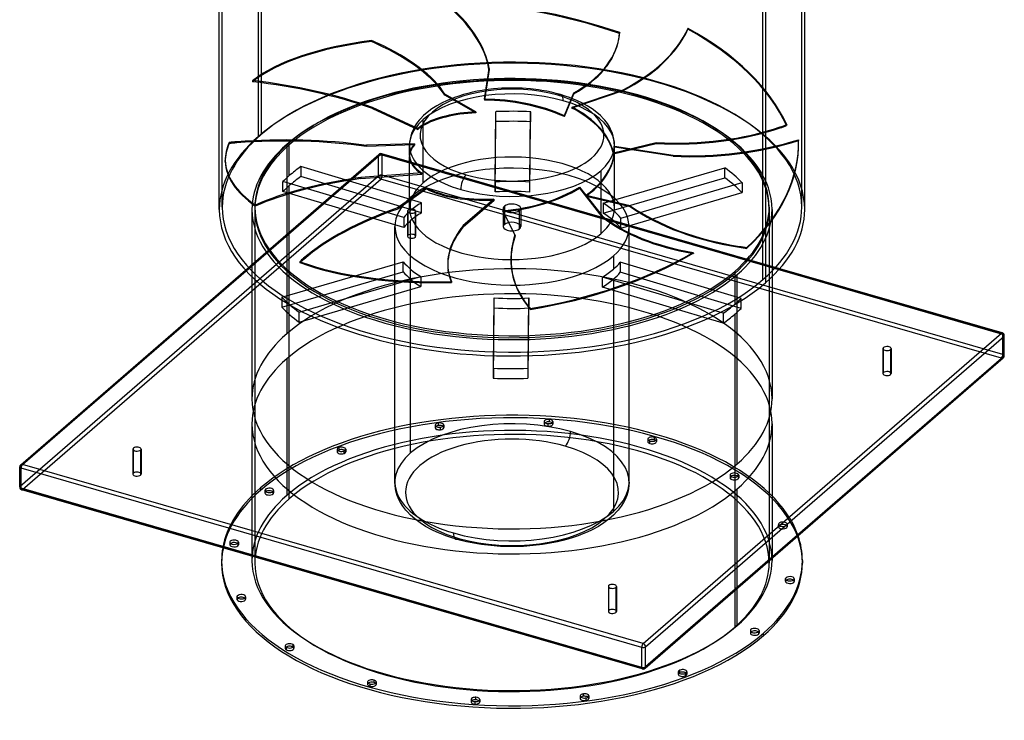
# Model space of a CAD drawing. Header units: millimetres. Extents: x -852 to 852, y -906 to 935.
# Tile 1 of 74: x -852 to 852, y -906 to 306. Entities that reach past the tile are written whole.
import ezdxf

# ---------------------------------------------------------------- set-up
doc = ezdxf.new("R2010")
doc.units = ezdxf.units.MM
doc.layers.add('HIDDEN', color=7, linetype='Continuous')
doc.layers.add('THICK', color=7, linetype='Continuous')

msp = doc.modelspace()

# ---------------------------------------------------------------- linework, layer by layer
at = {"layer": 'HIDDEN'}
for p, q in [((-438.6, 104.5), (-438.6, 755.8)), ((-501.5, -17.8), (-501.5, 626.2)), ((501.5, -17.8), (501.5, 627.3)), ((-434.3, 508.1), (-434.3, 107.6)), ((434.3, -143.1), (434.3, 508.1)), ((304.7, 291.5), (304.5, 289.9)), ((184.7, 272.3), (185, 274)), ((185.3, 275.6), (185.6, 277.3)), ((186.4, 284.1), (186, 282.4)), ((-243, 270.4), (-243.2, 268.6)), ((-233.2, 264.1), (-233, 265.9)), ((-47.4, 168.8), (-39.4, 222)), ((-39.4, 222), (-39.7, 220.3)), ((-39.7, 220.3), (-47.7, 167)), ((-449.1, 200.9), (-449.3, 199.1)), ((-17.5, 187.7), (-31.9, 186.6)), ((-8.8, 188), (-17.5, 187.7)), ((0, 188.1), (-8.8, 188)), ((8.8, 188), (0, 188.1)), ((17.5, 187.7), (8.8, 188)), ((31.9, 186.6), (17.5, 187.7)), ((-116.2, 177.7), (-116.4, 175.9)), ((-62.6, 145.5), (-116.4, 175.9)), ((-62.3, 147.3), (-116.2, 177.7)), ((-99.4, 171.9), (-106.6, 169.1)), ((-91.9, 174.4), (-99.4, 171.9)), ((-84.1, 176.8), (-91.9, 174.4)), ((-76.4, 178.9), (-84.1, 176.8)), ((-68.4, 180.8), (-76.4, 178.9)), ((-60.2, 182.5), (-68.4, 180.8)), ((-51.8, 184), (-60.2, 182.5)), ((-46.1, 184.9), (-51.8, 184)), ((-31.9, 186.6), (-46.1, 184.9)), ((46.1, 184.9), (31.9, 186.6)), ((51.8, 184), (46.1, 184.9)), ((60.2, 182.5), (51.8, 184)), ((68.4, 180.8), (60.2, 182.5)), ((76.4, 178.9), (68.4, 180.8)), ((84.1, 176.8), (76.4, 178.9)), ((91.9, 174.4), (84.1, 176.8)), ((90.6, 138.7), (106.8, 178.2)), ((90.9, 140.4), (107.1, 179.9)), ((99.4, 171.9), (91.9, 174.4)), ((106.6, 169.1), (99.4, 171.9)), ((192, 183.6), (103.7, 153.6)), ((104, 155.2), (192.2, 185.2)), ((107.1, 179.9), (106.8, 178.2)), ((192.2, 185.2), (192, 183.6)), ((-241.3, 154.4), (-241.5, 152.6)), ((-163.1, 118.1), (-241.3, 154.4)), ((-130.2, 157.5), (-138.5, 152.2)), ((-120.9, 162.6), (-130.2, 157.5)), ((-113.4, 166.2), (-120.9, 162.6)), ((-106.6, 169.1), (-113.4, 166.2)), ((113.4, 166.2), (106.6, 169.1)), ((120.9, 162.6), (113.4, 166.2)), ((130.2, 157.5), (120.9, 162.6)), ((138.5, 152.2), (130.2, 157.5)), ((-241.5, 152.6), (-163.2, 116.2)), ((-153.1, 140.4), (-158.6, 134.8)), ((-146.7, 146.1), (-153.1, 140.4)), ((-138.5, 152.2), (-146.7, 146.1)), ((-29, 25.7), (-27.7, 147.5)), ((-27.7, 130.2), (-27.7, 147.5)), ((31, 25.5), (32.3, 147.3)), ((32.3, 147.3), (32.3, 130)), ((146.7, 146.1), (138.5, 152.2)), ((153.1, 140.4), (146.7, 146.1)), ((158.6, 134.8), (153.1, 140.4)), ((-168.7, 120.8), (-170.6, 117.2)), ((-165, 126.7), (-168.7, 120.8)), ((-160.4, 132.6), (-165, 126.7)), ((-158.6, 134.8), (-160.4, 132.6)), ((-153.5, 124.9), (-153.5, 133.7)), ((-153.5, 24.4), (-153.5, 123.1)), ((-29, 8.4), (-27.7, 130.2)), ((31, 8.2), (32.3, 130)), ((160.4, 132.6), (158.6, 134.8)), ((165, 126.7), (160.4, 132.6)), ((168.7, 120.8), (165, 126.7)), ((170.6, 117.2), (168.7, 120.8)), ((464.2, 119.3), (464.4, 120.8)), ((475.4, 124.7), (475.2, 123.2)), ((-175.3, 104.7), (-176.4, 99.5)), ((-173.7, 109.9), (-175.3, 104.7)), ((-172.2, 113.6), (-173.7, 109.9)), ((-170.6, 117.2), (-172.2, 113.6)), ((172.2, 113.6), (170.6, 117.2)), ((173.7, 109.9), (172.2, 113.6)), ((175.3, 104.7), (173.7, 109.9)), ((176.4, 99.5), (175.3, 104.7)), ((-489.4, 94.1), (-489.3, 92.2)), ((-476.1, 93.3), (-476.1, 95.2)), ((-389.7, 90.4), (-389.7, -236.9)), ((-385.4, 90), (-385.4, 93.5)), ((-385.4, 36.7), (-385.4, 90)), ((-168.6, 91.6), (-251.9, 89.1)), ((-168.7, 89.8), (-251.9, 87.2)), ((-251.9, 89.1), (-251.9, 87.2)), ((-177.1, 94.4), (-177.3, 89.4)), ((-177.3, 71.5), (-177.3, 89.4)), ((-176.4, 99.5), (-177.1, 94.4)), ((175.6, 74.6), (249.5, 92.4)), ((175.7, 76.2), (249.7, 94)), ((177.1, 94.4), (176.4, 99.5)), ((177.3, 89.4), (177.1, 94.4)), ((177.1, 87.5), (279.1, 71.8)), ((279.1, 70.2), (177.1, 85.9)), ((177.3, 82.3), (177.3, 89.4)), ((249.7, 94), (249.5, 92.4)), ((495.8, 98.7), (495.9, 97.2)), ((-851.3, -466), (-231.3, 70.9)), ((-461.3, -126.7), (-230.2, 73.5)), ((-460.1, -127.9), (-226.9, 74)), ((-231.3, 36.3), (-231.3, 70.9)), ((462.7, -125.1), (-226.9, 74)), ((463.4, -124.4), (-225.5, 74.5)), ((849.4, -238.1), (-224.4, 71.9)), ((-224.4, 37.2), (-224.4, 71.9)), ((-177.3, -19.9), (-177.3, 69.8)), ((177.3, -19.9), (177.3, 80.6)), ((279.1, 71.8), (279.1, 70.2)), ((-496.2, 60.9), (-496.2, 62.7)), ((-365.6, 52.3), (-365.6, 35)), ((-156.5, -10.2), (-365.6, 52.3)), ((-851.3, -500.6), (-231.3, 36.3)), ((-156.5, -27.6), (-365.6, 35)), ((-156, 41.3), (-261.5, 33.3)), ((-261.5, 31.5), (-155.8, 39.4)), ((849.4, -272.8), (-224.4, 37.2)), ((153.5, 45), (153.5, 25.4)), ((157.9, -11.1), (368.2, 50.4)), ((368.2, 33.1), (368.2, 50.4)), ((-846.9, -506.2), (-226.9, 30.7)), ((-187.3, -36), (-396.4, 26.6)), ((-396.4, 9.2), (-396.4, 26.6)), ((-385.4, -522.3), (-385.4, 19.4)), ((-261.5, 33.3), (-261.5, 31.5)), ((846.9, -279.3), (-226.9, 30.7)), ((-29, 25.7), (-29, 8.4)), ((31, 8.2), (31, 25.5)), ((153.5, 23.7), (153.5, -64.2)), ((157.9, -28.4), (368.2, 33.1)), ((188.1, -37), (398.5, 24.5)), ((398.5, 24.5), (398.5, 7.2)), ((-187.3, -53.3), (-396.4, 9.2)), ((-147.9, 15.4), (-198, -19.3)), ((-147.7, 13.6), (-197.7, -21.1)), ((116.8, 16.7), (155.8, -33)), ((156.1, -34.6), (117.1, 15.1)), ((128.2, 3), (204.3, -15.3)), ((128.4, 1.4), (204.4, -16.9)), ((188.1, -54.3), (398.5, 7.2)), ((-444.2, -14.2), (-444.2, -16)), ((-175.5, -23.9), (-175.5, -0.9)), ((-156.5, -27.6), (-156.5, -10.2)), ((-31.4, -3.9), (-84.8, -50.1)), ((-84.5, -51.8), (-31.1, -5.6)), ((-13, -16.1), (-13, -47.8)), ((157.9, -11.1), (157.9, -28.4)), ((204.3, -15.3), (204.4, -16.9)), ((-450, -22.1), (-450, -138.3)), ((-445, -17.8), (-445, -21.2)), ((-445, -21.2), (-445, -633.5)), ((-198, -19.3), (-197.7, -21.1)), ((-180.9, -25), (-180.9, -68.3)), ((-179.9, -66.6), (-179.9, -23.3)), ((-167.8, -26.8), (-167.8, -70.1)), ((-166.9, -25), (-166.9, -68.3)), ((-15.9, -24), (5, -65.7)), ((-15.5, -25.7), (5.3, -67.4)), ((-15, -19.9), (-15, -51.6)), ((13, -55.3), (13, -23.6)), ((15, -19.9), (15, -51.6)), ((155.8, -33), (156.1, -34.6)), ((445, -17.8), (445, -21.2)), ((445, -21.2), (445, -633.5)), ((450, -22.1), (450, -138.3)), ((-187.3, -36), (-187.3, -53.3)), ((-175.5, -443.1), (-175.5, -41.2)), ((-84.8, -50.1), (-84.5, -51.8)), ((188.1, -54.3), (188.1, -37)), ((-202.6, -493.8), (-202.6, -51.6)), ((5, -65.7), (5.3, -67.4)), ((202.6, -493.8), (202.6, -51.6)), ((175.5, -102.2), (175.5, -125.2)), ((313.5, -96.1), (313.8, -97.8)), ((393.6, -87.3), (393.5, -85.7)), ((406.4, -87.6), (406.5, -89.1)), ((-398.5, -173.6), (-188.1, -112.2)), ((-367.2, -112.2), (-367, -114)), ((-360.4, -108.1), (-360.7, -106.3)), ((-188.1, -129.5), (-188.1, -112.2)), ((396.4, -175.7), (187.3, -113.1)), ((187.3, -113.1), (187.3, -130.5)), ((-398.5, -190.9), (-188.1, -129.5)), ((-110.3, -128.7), (-110.6, -126.9)), ((-0.2, -129.1), (0.1, -130.8)), ((396.4, -193), (187.3, -130.5)), ((385.4, -129), (385.4, -132.5)), ((385.4, -132.5), (385.4, -185.8)), ((389.7, -183.8), (389.7, -134.6)), ((-368.2, -199.5), (-157.9, -138.1)), ((-157.9, -138.1), (-157.9, -155.4)), ((-104.8, -146.4), (-104.6, -148.1)), ((156.5, -156.2), (156.5, -138.9)), ((365.6, -201.4), (156.5, -138.9)), ((175.5, -142.5), (175.5, -544.4)), ((-368.2, -216.8), (-157.9, -155.4)), ((365.6, -218.8), (156.5, -156.2)), ((-398.5, -173.6), (-398.5, -190.9)), ((-32.3, -296.5), (-31, -174.7)), ((-31, -192), (-31, -174.7)), ((26.6, -188.5), (26.3, -186.8)), ((27.7, -296.6), (29, -174.8)), ((29, -174.8), (29, -192.1)), ((396.4, -193), (396.4, -175.7)), ((-368.2, -216.8), (-368.2, -199.5)), ((-32.3, -313.8), (-31, -192)), ((27.7, -313.9), (29, -192.1)), ((31.4, -193), (31.7, -194.7)), ((365.6, -201.4), (365.6, -218.8)), ((385.4, -203.1), (385.4, -744.7)), ((849.4, -272.8), (849.4, -238.1)), ((641.9, -262.5), (641.9, -305.8)), ((642.8, -304.1), (642.8, -264.3)), ((654.9, -264.3), (654.9, -307.6)), ((655.9, -262.5), (655.9, -305.8)), ((-389.7, -280.2), (-389.7, -516.7)), ((226.9, -816.2), (846.9, -279.3)), ((-32.3, -296.5), (-32.3, -313.8)), ((27.7, -313.9), (27.7, -296.6)), ((-127.5, -391.3), (-127.5, -395.6)), ((55.8, -388.7), (55.8, -393.1)), ((64.3, -385), (64.3, -389.4)), ((70.8, -388.7), (70.8, -393.1)), ((-450, -392.7), (-450, -621.7)), ((-133, -394.9), (-133, -399.3)), ((-123.6, -402.9), (-123.6, -398.6)), ((-118, -394.9), (-118, -399.3)), ((62.3, -396.8), (62.3, -392.5)), ((450, -392.7), (450, -625.3)), ((235, -419.2), (235, -423.5)), ((238.8, -426.7), (238.8, -422.4)), ((246.2, -415.9), (246.2, -420.2)), ((250, -419.2), (250, -423.5)), ((-655.9, -436.4), (-655.9, -479.7)), ((-654.9, -477.9), (-654.9, -438.1)), ((-642.8, -438.1), (-642.8, -481.4)), ((-641.9, -436.4), (-641.9, -479.7)), ((-302.7, -436.8), (-302.7, -441.1)), ((-299.8, -433.8), (-299.8, -438.1)), ((-290.7, -444.1), (-290.7, -439.8)), ((-287.7, -436.8), (-287.7, -441.1)), ((-851.3, -500.6), (-851.3, -466)), ((-202.4, -499.4), (-202.6, -493.8)), ((202.6, -493.8), (202.4, -499.4)), ((377.3, -481.5), (377.3, -485.9)), ((378.8, -488.2), (378.8, -483.8)), ((390.7, -479.3), (390.7, -483.6)), ((392.3, -481.5), (392.3, -485.9)), ((226.9, -816.2), (-846.9, -506.2)), ((-435.2, -503.5), (-435.2, -507.9)), ((-427.5, -507.9), (-427.5, -512.2)), ((-426.5, -506), (-426.5, -510.4)), ((-413.5, -514.1), (-413.5, -509.8)), ((-412.5, -507.9), (-412.5, -512.2)), ((-201.6, -505), (-202.4, -499.4)), ((-200.4, -510.7), (-201.6, -505)), ((-198.6, -516.5), (-200.4, -510.7)), ((200.4, -510.7), (198.6, -516.5)), ((201.6, -505), (200.4, -510.7)), ((202.4, -499.4), (201.6, -505)), ((389.7, -677.5), (389.7, -505.2)), ((-197, -520.6), (-198.6, -516.5)), ((-195.2, -524.6), (-197, -520.6)), ((-193, -528.6), (-195.2, -524.6)), ((195.2, -524.6), (193, -528.6)), ((197, -520.6), (195.2, -524.6)), ((198.6, -516.5), (197, -520.6)), ((-188.9, -535.2), (-193, -528.6)), ((-183.8, -541.9), (-188.9, -535.2)), ((-181.7, -544.3), (-183.8, -541.9)), ((-175.5, -550.7), (-181.7, -544.3)), ((181.7, -544.3), (175.5, -550.7)), ((183.8, -541.9), (181.7, -544.3)), ((188.9, -535.2), (183.8, -541.9)), ((193, -528.6), (188.9, -535.2)), ((-168.2, -557.1), (-175.5, -550.7)), ((-159, -564), (-168.2, -557.1)), ((168.2, -557.1), (159, -564)), ((175.5, -550.7), (168.2, -557.1)), ((-149.5, -570.1), (-159, -564)), ((-138.9, -575.9), (-149.5, -570.1)), ((-130.3, -580), (-138.9, -575.9)), ((138.9, -575.9), (130.3, -580)), ((149.5, -570.1), (138.9, -575.9)), ((159, -564), (149.5, -570.1)), ((461, -566.4), (461, -570.7)), ((461.2, -571.7), (461.2, -567.4)), ((475.7, -565.4), (475.7, -569.8)), ((476, -566.4), (476, -570.7)), ((-122.5, -583.3), (-130.3, -580)), ((-114.3, -586.5), (-122.5, -583.3)), ((-105.7, -589.4), (-114.3, -586.5)), ((-96.8, -592.2), (-105.7, -589.4)), ((-87.9, -594.6), (-96.8, -592.2)), ((-78.7, -596.8), (-87.9, -594.6)), ((87.9, -594.6), (78.7, -596.8)), ((96.8, -592.2), (87.9, -594.6)), ((105.7, -589.4), (96.8, -592.2)), ((114.3, -586.5), (105.7, -589.4)), ((122.5, -583.3), (114.3, -586.5)), ((130.3, -580), (122.5, -583.3)), ((-488.4, -597.5), (-488.4, -601.8)), ((-488.3, -597), (-488.3, -601.4)), ((-473.4, -597.5), (-473.4, -601.8)), ((-473.4, -602.3), (-473.4, -598)), ((-69.2, -598.8), (-78.7, -596.8)), ((-59.6, -600.5), (-69.2, -598.8)), ((-53, -601.5), (-59.6, -600.5)), ((-36.7, -603.4), (-53, -601.5)), ((-20.1, -604.7), (-36.7, -603.4)), ((-10.1, -605.1), (-20.1, -604.7)), ((0, -605.2), (-10.1, -605.1)), ((10.1, -605.1), (0, -605.2)), ((20.1, -604.7), (10.1, -605.1)), ((36.7, -603.4), (20.1, -604.7)), ((53, -601.5), (36.7, -603.4)), ((59.6, -600.5), (53, -601.5)), ((69.2, -598.8), (59.6, -600.5)), ((78.7, -596.8), (69.2, -598.8)), ((473.4, -660.8), (473.4, -665.2)), ((473.4, -664.7), (473.4, -661.3)), ((488.3, -661.3), (488.3, -665.6)), ((488.4, -660.8), (488.4, -665.2)), ((166.9, -673.9), (166.9, -717.2)), ((167.8, -715.4), (167.8, -675.6)), ((179.9, -675.6), (179.9, -718.9)), ((180.9, -673.9), (180.9, -717.2)), ((-476, -691.9), (-476, -696.3)), ((-475.7, -692.9), (-475.7, -697.2)), ((-461.2, -695.3), (-461.2, -692.9)), ((-461, -691.9), (-461, -696.3)), ((412.5, -750.4), (412.5, -754.7)), ((413.5, -752.9), (413.5, -752.3)), ((426.5, -752.3), (426.5, -756.6)), ((427.5, -750.4), (427.5, -754.7)), ((-392.3, -776.8), (-392.3, -781.1)), ((-390.7, -779.1), (-390.7, -783.4)), ((-377.3, -776.8), (-377.3, -781.1)), ((287.7, -821.6), (287.7, -825.9)), ((299.8, -824.5), (299.8, -828.9)), ((302.7, -821.6), (302.7, -825.9)), ((-250, -839.2), (-250, -843.5)), ((-246.2, -842.4), (-246.2, -846.8)), ((-235, -839.2), (-235, -843.5)), ((118, -863.4), (118, -867.7)), ((127.5, -867), (127.5, -871.4)), ((133, -863.4), (133, -867.7)), ((-70.8, -869.6), (-70.8, -873.9)), ((-64.3, -873.3), (-64.3, -877.6)), ((-55.8, -869.6), (-55.8, -873.9))]:
    msp.add_line(p, q, dxfattribs=at)
msp.add_arc((-226.9, 69.7), 5, 73.898, 130.8967, dxfattribs=at)
for centre, major_axis, ratio, start_param, end_param in [((-438.5, 256.5), (-398.5, 73.2), 0.503968, -2.962417, -2.414884), ((-0.3, 73.5), (488.2, -89.6), 0.503968, 1.273189, 1.901508), ((0, 75.1), (-488.2, 89.6), 0.503968, -1.868403, -1.240085), ((-438.2, 258.2), (-398.5, 73.2), 0.503968, -2.962417, -2.414884), ((-84.7, 382.5), (-402.7, 44.9), 0.60578, 2.393474, 2.941007), ((-84.5, 384.1), (-402.7, 44.9), 0.60578, 2.393474, 2.941007), ((-0.2, 73.6), (493.3, -55), 0.60578, 0.345895, 0.974213), ((0, 75.1), (-493.3, 55), 0.60578, -2.795698, -2.167379), ((-213.5, 347.2), (-398.5, 73.2), 0.503968, 2.592091, 3.141593), ((-213.8, 345.5), (398.5, -73.2), 0.503968, 0, 0.016552), ((-213.5, 347.2), (-398.5, 73.2), 0.503968, 3.141593, 3.158145), ((-213.8, 345.5), (398.5, -73.2), 0.503968, 0.016552, 0.04977), ((-213.5, 347.2), (-398.5, 73.2), 0.503968, -3.12504, -3.091823), ((-0.2, 73.3), (493, -57.5), 0.394533, 2.131571, 2.75989), ((0, 75.1), (-493, 57.5), 0.394533, -1.010022, -0.381703), ((-505.4, 172.3), (402.5, -46.9), 0.394533, 0.874934, 0.908151), ((-505.2, 174.1), (-402.5, 46.9), 0.394533, -2.266659, -2.233441), ((-505.4, 172.3), (402.5, -46.9), 0.394533, 0.308881, 0.874934), ((-505.2, 174.1), (-402.5, 46.9), 0.394533, -2.832712, -2.266659), ((-213.8, 345.5), (398.5, -73.2), 0.503968, -0.549501, 0), ((0, -22.1), (-506.5, 0), 0.5, -3.141592, -0.523599), ((0, -17.8), (-501.5, 0), 0.5, -3.141592, -0.523599), ((0, -22.1), (-450, 0), 0.5, -3.141592, -0.523599), ((0, -17.8), (-445, 0), 0.5, -3.141592, -0.523599), ((0, -21.2), (445, 0), 0.5, 0, 2.617994), ((0, -21.2), (-445, 0), 0.5, -3.141592, -0.523599), ((-462.1, 39.7), (-402.5, 46.9), 0.394533, -2.104035, -1.556502), ((-461.9, 41.5), (-402.5, 46.9), 0.394533, -2.104035, -1.556502), ((0, 106.8), (159, 0), 0.5, 1.047198, 4.18879), ((0, 89.4), (-177.3, 0), 0.5, -2.094395, -0.523599), ((0, 106.8), (159, 0), 0.5, -2.094395, 1.047198), ((78.5, 157.4), (-5.6, -19.5), 0.433013, 2.158799, 3.630198), ((0, 411.6), (177.3, 966.7), 0.002973, 1.82525, 1.827126), ((0, 73.4), (176.5, -32.4), 0.497767, 1.125335, 1.934353), ((0, 75.1), (176.5, -32.4), 0.497767, 1.123476, 1.932477), ((0, 89.4), (-177.3, 0), 0.5, 2.617994, 4.18879), ((0, 411.6), (110.5, 897.3), 0.154475, -1.843452, -1.841576), ((0, 73.4), (176.8, -21.8), 0.607549, 0.211412, 1.020429), ((0, 75.1), (176.8, -21.8), 0.607549, 0.209552, 1.018553), ((0, 75.1), (177.1, -19.6), 0.395364, 1.973836, 2.66177), ((0, 73.4), (177.1, -19.6), 0.395364, 1.975696, 2.66177), ((0, -261.3), (129.7, 1035.9), 0.116652, 1.180017, 1.181876), ((0, -74.6), (-445, 0), 0.5, -1.643501, -1.508564), ((0, -261.3), (176.3, 963.2), 0.01922, -1.138947, -1.137087), ((0, 89.4), (-177.3, 0), 0.5, -0.523599, 1.047198), ((0, 73.4), (177.1, -19.6), 0.395364, 2.66177, 2.784713), ((0, 75.1), (177.1, -19.6), 0.395364, 2.66177, 2.782837), ((0, -91.9), (445, 0), 0.5, 1.498092, 1.633029), ((238.9, 341.1), (-402.7, 44.9), 0.60578, 1.664797, 2.23085), ((238.8, 339.5), (402.7, -44.9), 0.60578, -0.910742, -0.877525), ((238.9, 341.1), (-402.7, 44.9), 0.60578, 2.23085, 2.264068), ((0, -22.1), (-506.5, 0), 0.5, -0.523599, 0), ((0, -17.8), (-501.5, 0), 0.5, -0.523599, 0), ((0, 411.6), (114.8, 1035.9), 0.130417, 1.872487, 1.874364), ((238.8, 339.5), (402.7, -44.9), 0.60578, -1.476796, -0.910742), ((0, 75.1), (-496.2, -12.4), 0.359881, -0.17537, 0), ((0, 73.3), (496.2, 12.4), 0.359881, 2.966222, 3.141593), ((-416.5, -47.8), (-405.1, -10.1), 0.359881, -1.432008, -1.39879), ((-416.4, -49.7), (405.1, 10.1), 0.359881, 1.709585, 1.742803), ((-416.5, -47.8), (-405.1, -10.1), 0.359881, -1.998061, -1.432008), ((-416.4, -49.7), (405.1, 10.1), 0.359881, 1.143532, 1.709585), ((0, -22.1), (-450, 0), 0.5, -0.523599, 0), ((0, -17.8), (-445, 0), 0.5, -0.523599, 0), ((0, -21.2), (-445, 0), 0.5, -0.523599, 0), ((0, -21.2), (445, 0), 0.5, 2.617994, 3.141593), ((0, 75.1), (177.3, 4.2), 0.364192, 2.819074, 3.138529), ((0, 73.4), (177.3, 4.2), 0.364192, 2.820934, 3.138521), ((0, -261.3), (4.3, -1065.4), 0.166345, -1.90917, -1.90731), ((0, 411.6), (-59.4, 884.9), 0.188766, -1.960324, -1.958448), ((0, 75.1), (-177.1, -11.9), 0.629365, 3.098186, 3.145675), ((0, 73.4), (-177.1, -11.9), 0.629365, 3.098187, 3.147552), ((332.8, 324.3), (-404.5, -23.9), 0.623302, 1.400892, 1.948424), ((332.9, 322.7), (-404.5, -23.9), 0.623302, 1.400892, 1.948424), ((0, 75.1), (-495.5, -29.3), 0.623302, 2.494905, 3.123223), ((0.1, 73.6), (495.5, 29.3), 0.623302, -0.646688, -0.018369), ((-226.9, 69.7), (-3.27, 3.78), 0.75, -0.857072, 0.713724), ((-226.9, 69.7), (-5, 0), 0.5, -2.094395, -0.523599), ((-226.9, 69.7), (-1.39, -4.8), 0.433013, 2.158799, 3.729595), ((0, 75.1), (177.3, 4.2), 0.364192, 3.138529, 3.628075), ((0, 73.4), (177.3, 4.2), 0.364192, 3.138521, 3.629951), ((0, -19.9), (-177.3, 0), 0.5, 3.141591, 5.759587), ((0, 75.1), (-177.1, -11.9), 0.629365, 2.575809, 3.098186), ((0, 73.4), (-177.1, -11.9), 0.629365, 2.575809, 3.098187), ((0, -261.3), (90.7, 898.7), 0.169498, -1.170614, -1.168755), ((0, 75.1), (-496.2, -12.4), 0.359881, 0, 0.452948), ((0, 73.3), (496.2, 12.4), 0.359881, -3.141592, -2.688645), ((0, -74.6), (-445, 0), 0.5, -0.606775, -0.523599), ((0, -51.6), (202.6, 0), 0.5, -0.000001, 2.617994), ((0, -74.6), (-445, 0), 0.5, -0.523599, -0.471838), ((0, -91.9), (445, 0), 0.5, 2.534817, 2.617994), ((-226.9, 35.1), (-5, 0), 0.5, -2.094395, -0.523599), ((-226.9, 35.1), (-3.27, 3.78), 0.75, 0.713724, 2.284521), ((-226.9, 35.1), (-1.39, -4.8), 0.433013, 0.588003, 2.158799), ((0, 411.6), (24.9, -1057), 0.166044, -1.216745, -1.214869), ((0, 89.4), (-177.3, 0), 0.5, 1.047198, 2.617994), ((-78.5, 21.4), (-5.6, -19.5), 0.433013, -2.454193, -0.982794), ((0, -74.6), (-445, 0), 0.5, -2.680226, -2.545289), ((-137.8, -102.9), (-405.1, -10.1), 0.359881, -1.269384, -0.721851), ((-137.7, -104.7), (-405.1, -10.1), 0.359881, -1.269384, -0.721851), ((0, -91.9), (445, 0), 0.5, 2.617994, 2.669754), ((0, -19.9), (-177.3, 0), 0.5, -0.523599, -0.000001), ((0, -74.6), (202.6, 0), 0.5, 1.416939, 1.714182), ((0, 75.1), (-177.1, -11.9), 0.629365, 2.336675, 2.575809), ((0, 73.4), (-177.1, -11.9), 0.629365, 2.338534, 2.575809), ((0, -91.9), (445, 0), 0.5, 0.461366, 0.596303), ((0, 75.1), (176.9, 25.7), 0.424093, -2.61951, -1.810509), ((0, -261.3), (135.4, -1032.5), 0.110772, -1.856653, -1.854793), ((0, 73.4), (176.9, 25.7), 0.424093, -2.61765, -1.808632), ((0, -91.9), (-202.6, 0), 0.5, -1.724654, -1.427411), ((0, 75.1), (176.4, 32), 0.537665, -1.757508, -0.948508), ((0, 73.4), (176.4, 32), 0.537665, -1.755649, -0.946631), ((0, 411.6), (170.5, -940.5), 0.051513, 1.126276, 1.128152), ((0, -261.3), (-81.8, 896.6), 0.175431, -1.28938, -1.287521), ((0, -51.6), (202.6, 0), 0.5, 2.617994, 3.141591), ((0, -74.6), (202.6, 0), 0.5, 2.453664, 2.617994), ((0, 411.6), (147.8, -1016.4), 0.096334, -1.163749, -1.161873), ((0, -19.9), (15, 0), 0.5, 2.617994, 3.141499), ((0, -19.9), (15, 0), 0.5, -0.000094, 2.617994), ((0, -74.6), (202.6, 0), 0.5, 0.380213, 0.677456), ((511.5, 160.4), (-404.5, -23.9), 0.623302, 0.672214, 1.238268), ((511.6, 158.8), (404.5, 23.9), 0.623302, -2.469378, -1.903325), ((0, -17.8), (-501.5, 0), 0.5, 0, 2.617994), ((0, -22.1), (-450, 0), 0.5, 0, 2.617994), ((0, -17.8), (-445, 0), 0.5, 0, 2.617994), ((0, -21.2), (-445, 0), 0.5, 0, 2.617994), ((0, -21.2), (445, 0), 0.5, -3.141592, -0.523599), ((-14.1, -151.5), (-400.6, -60.7), 0.426106, -1.159481, -0.593428), ((-13.8, -153.3), (400.6, 60.7), 0.426106, 1.982111, 2.548165), ((0, -74.6), (202.6, 0), 0.5, 2.617994, 2.750907), ((-173.9, -25), (-7, 0), 0.5, -0.523599, -0.000094), ((-173.9, -25), (-7, 0), 0.5, -0.000094, 2.617994), ((-173.9, -25), (-7, 0), 0.5, 3.141499, 5.759587), ((0, -19.9), (-177.3, 0), 0.5, -0.000001, 2.617994), ((0, -91.9), (-202.6, 0), 0.5, -0.687928, -0.523599), ((-173.9, -25), (-7, 0), 0.5, 2.617994, 3.141499), ((0, -261.3), (175.1, -958.7), 0.02862, 1.813865, 1.815724), ((0, -19.9), (15, 0), 0.5, 3.141499, 5.759587), ((0, -19.9), (15, 0), 0.5, -0.523599, -0.000094), ((0, -19.9), (-177.3, 0), 0.5, 2.617994, 3.141591), ((499.5, 123.9), (-399.1, -70.3), 0.543339, 0.445448, 0.992981), ((0, -91.9), (-202.6, 0), 0.5, -2.761379, -2.464136), ((0, -17.8), (-445, 0), 0.5, 2.617994, 3.141593), ((0, -21.2), (445, 0), 0.5, -0.523599, 0), ((0, -21.2), (-445, 0), 0.5, 2.617994, 3.141593), ((0, -22.1), (-450, 0), 0.5, 2.617994, 3.141593), ((0, -17.8), (-501.5, 0), 0.5, 2.617994, 3.141593), ((0, -91.9), (-202.6, 0), 0.5, -0.523599, -0.390685), ((290.1, -66.2), (-400.6, -60.7), 0.426106, -0.430804, 0), ((0, -51.6), (-15, 0), 0.5, -0.523599, -0.000094), ((0, -51.6), (-15, 0), 0.5, 3.141499, 5.759587), ((499.8, 122.2), (-399.1, -70.3), 0.543339, 0.445448, 0.992981), ((0, -51.6), (202.6, 0), 0.5, 3.141591, 5.759587), ((-173.9, -68.3), (7, 0), 0.5, 2.617994, 3.141499), ((-173.9, -68.3), (7, 0), 0.5, -0.000094, 2.617994), ((290.3, -68), (-400.6, -60.7), 0.426106, -0.430804, 0), ((0, -51.6), (-15, 0), 0.5, -0.000094, 2.617994), ((398.9, -58.8), (-399.1, -70.3), 0.543339, -0.283229, -0.000202), ((399.2, -60.5), (399.1, 70.3), 0.543339, 2.858364, 3.141593), ((0, -51.6), (-15, 0), 0.5, 2.617994, 3.141499), ((0, -51.6), (202.6, 0), 0.5, -0.523599, -0.000001), ((-173.9, -68.3), (7, 0), 0.5, 3.141499, 5.759587), ((-173.9, -68.3), (7, 0), 0.5, -0.523599, -0.000094), ((0, 75.1), (-488.8, -86.1), 0.543339, 1.539461, 2.16778), ((0.3, 73.5), (488.8, 86.1), 0.543339, -1.602131, -0.973813), ((511.5, 160.4), (-404.5, -23.9), 0.623302, 1.238268, 1.271485), ((511.6, 158.8), (404.5, 23.9), 0.623302, -1.903325, -1.870107), ((0, -349.4), (-450, 0), 0.5, -3.141592, -0.523599), ((-14.1, -151.5), (-400.6, -60.7), 0.426106, -0.593428, -0.56021), ((0, 75.1), (-490.8, -74.3), 0.426106, 0.663209, 1.291528), ((-13.8, -153.3), (400.6, 60.7), 0.426106, 2.548165, 2.581382), ((0.3, 73.4), (490.8, 74.3), 0.426106, -2.478384, -1.850065), ((0, -74.6), (202.6, 0), 0.5, -2.761379, -2.464136), ((0, -74.6), (202.6, 0), 0.5, -0.523599, -0.390685), ((0, -91.9), (-202.6, 0), 0.5, 0.380213, 0.677456), ((290.1, -66.2), (-400.6, -60.7), 0.426106, 0, 0.116728), ((290.3, -68), (-400.6, -60.7), 0.426106, 0, 0.116728), ((398.9, -58.8), (-399.1, -70.3), 0.543339, -0.000202, 0.282824), ((399.2, -60.5), (399.1, 70.3), 0.543339, -3.141593, -2.858768), ((0, -74.6), (202.6, 0), 0.5, -0.687928, -0.523599), ((0, -91.9), (-202.6, 0), 0.5, 2.617994, 2.750907), ((0, -392.7), (450, 0), 0.5, 0, 2.617994), ((0, -91.9), (-202.6, 0), 0.5, 2.453664, 2.617994), ((0, -74.6), (-445, 0), 0.5, 0.461366, 0.596303), ((0, -74.6), (202.6, 0), 0.5, -1.724654, -1.427411), ((398.9, -58.8), (-399.1, -70.3), 0.543339, 0.282824, 0.316042), ((0, -74.6), (-445, 0), 0.5, 2.534817, 2.617994), ((0, -74.6), (-445, 0), 0.5, 2.617994, 2.669754), ((0, -91.9), (445, 0), 0.5, -2.680226, -2.545289), ((0, -91.9), (-202.6, 0), 0.5, 1.416939, 1.714182), ((399.2, -60.5), (399.1, 70.3), 0.543339, -2.858768, -2.825551), ((0, -91.9), (445, 0), 0.5, -0.606775, -0.523599), ((0, -91.9), (445, 0), 0.5, -0.523599, -0.471838), ((0, -349.4), (-450, 0), 0.5, -0.523599, 0), ((846.9, -240.3), (-1.39, -4.8), 0.433013, 2.158799, 3.141599), ((846.9, -240.3), (-5, 0), 0.5, 3.141499, 4.18879), ((0, -392.7), (450, 0), 0.5, 2.617994, 3.141593), ((846.9, -274.9), (-1.39, -4.8), 0.433013, 0.588003, 2.158799), ((846.9, -274.9), (-3.27, 3.78), 0.75, 2.284521, 3.141672), ((846.9, -274.9), (-5, 0), 0.5, 3.141499, 4.18879), ((0, -74.6), (-445, 0), 0.5, 1.498092, 1.633029), ((648.9, -305.8), (7, 0), 0.5, 2.617994, 3.141499), ((648.9, -305.8), (7, 0), 0.5, 3.141499, 5.759587), ((648.9, -305.8), (7, 0), 0.5, -0.000094, 2.617994), ((648.9, -305.8), (7, 0), 0.5, -0.523599, -0.000094), ((0, -91.9), (445, 0), 0.5, -1.643501, -1.508564), ((0, -633.5), (-502.5, 0), 0.5, -3.141592, -0.523599), ((0, -629.2), (502.5, 0), 0.5, 0.171674, 2.617994), ((0, -629.2), (450, 0), 0.5, 0, 2.617994), ((0, -493.8), (-202.6, 0), 0.5, -2.094395, -0.523599), ((-125.5, -394.9), (-7.5, 0), 0.5, -1.308997, -0.000094), ((-125.5, -394.9), (-7.5, 0), 0.5, 3.141499, 4.974188), ((63.3, -388.7), (-7.5, 0), 0.5, -1.701696, -0.000094), ((63.3, -388.7), (-7.5, 0), 0.5, -0.000094, 1.439897), ((63.3, -393.1), (7.5, 0), 0.5, 1.439897, 3.141499), ((63.3, -388.7), (-7.5, 0), 0.5, 1.439897, 3.141499), ((63.3, -388.7), (-7.5, 0), 0.5, 3.141499, 4.581489), ((63.3, -393.1), (7.5, 0), 0.5, -0.000094, 1.439897), ((0, -392.7), (450, 0), 0.5, -3.141592, -0.523599), ((0, -633.5), (445, 0), 0.5, 0, 2.617994), ((0, -511.2), (-184.4, 0), 0.5, -2.094395, 1.047198), ((-125.5, -394.9), (-7.5, 0), 0.5, -0.000094, 1.832596), ((-125.5, -399.3), (7.5, 0), 0.5, 1.832596, 3.141499), ((-125.5, -399.3), (7.5, 0), 0.5, 3.141499, 4.974188), ((-125.5, -399.3), (7.5, 0), 0.5, -0.000094, 1.832596), ((-125.5, -394.9), (-7.5, 0), 0.5, 1.832596, 3.141499), ((-125.5, -399.3), (7.5, 0), 0.5, -1.308997, -0.000094), ((63.3, -393.1), (7.5, 0), 0.5, 3.141499, 4.581489), ((63.3, -393.1), (7.5, 0), 0.5, -1.701696, -0.000094), ((91.2, -414.8), (-5.6, -19.5), 0.433013, 0.6874, 2.158799), ((0, -493.8), (-202.6, 0), 0.5, 2.617994, 4.18879), ((0, -392.7), (450, 0), 0.5, -0.523599, 0), ((242.5, -419.2), (-7.5, 0), 0.5, -2.094395, -0.000094), ((242.5, -419.2), (-7.5, 0), 0.5, -0.000094, 1.047198), ((242.5, -423.5), (7.5, 0), 0.5, 1.047198, 3.141499), ((242.5, -423.5), (7.5, 0), 0.5, 3.141499, 4.18879), ((242.5, -419.2), (-7.5, 0), 0.5, 1.047198, 3.141499), ((242.5, -423.5), (7.5, 0), 0.5, -2.094395, -0.000094), ((242.5, -419.2), (-7.5, 0), 0.5, 3.141499, 4.18879), ((242.5, -423.5), (7.5, 0), 0.5, -0.000094, 1.047198), ((-295.2, -436.8), (-7.5, 0), 0.5, -0.916298, -0.000094), ((-295.2, -436.8), (-7.5, 0), 0.5, -0.000094, 2.225295), ((-295.2, -441.1), (7.5, 0), 0.5, 2.225295, 3.141499), ((-295.2, -441.1), (7.5, 0), 0.5, 3.141499, 5.366887), ((-295.2, -436.8), (-7.5, 0), 0.5, 3.141499, 5.366887), ((-295.2, -441.1), (7.5, 0), 0.5, -0.000094, 2.225295), ((-295.2, -436.8), (-7.5, 0), 0.5, 2.225295, 3.141499), ((-295.2, -441.1), (7.5, 0), 0.5, -0.916298, -0.000094), ((0, -511.2), (-184.4, 0), 0.5, 1.047198, 4.18879), ((0, -493.8), (-202.6, 0), 0.5, -0.523599, 1.047198), ((-846.9, -467.2), (-5, 0), 0.5, -0.523599, -0.000094), ((-846.9, -467.2), (-3.27, 3.78), 0.75, 0.000079, 0.713724), ((-648.9, -479.7), (7, 0), 0.5, -0.000094, 2.617994), ((-648.9, -479.7), (7, 0), 0.5, 2.617994, 3.141499), ((-648.9, -479.7), (7, 0), 0.5, 3.141499, 5.759587), ((-648.9, -479.7), (7, 0), 0.5, -0.523599, -0.000094), ((384.8, -481.5), (-7.5, 0), 0.5, -2.487094, -0.000094), ((384.8, -481.5), (-7.5, 0), 0.5, -0.000094, 0.654498), ((384.8, -485.9), (7.5, 0), 0.5, 0.654498, 3.141499), ((384.8, -485.9), (7.5, 0), 0.5, 3.141499, 3.796091), ((384.8, -481.5), (-7.5, 0), 0.5, 0.654498, 3.141499), ((384.8, -485.9), (7.5, 0), 0.5, -2.487094, -0.000094), ((384.8, -481.5), (-7.5, 0), 0.5, 3.141499, 3.796091), ((384.8, -485.9), (7.5, 0), 0.5, -0.000094, 0.654498), ((-846.9, -501.9), (-5, 0), 0.5, -0.523599, -0.000094), ((-846.9, -501.9), (-3.27, 3.78), 0.75, 0.713724, 2.284521), ((-846.9, -501.9), (-1.39, -4.8), 0.433013, 0.000007, 0.588003), ((0, -633.5), (-502.5, 0), 0.5, -0.523599, 0), ((0, -629.2), (502.5, 0), 0.5, 2.617994, 3.053554), ((-420, -507.9), (-7.5, 0), 0.5, -0.523599, -0.000094), ((-420, -507.9), (-7.5, 0), 0.5, -0.000094, 2.617994), ((-420, -512.2), (7.5, 0), 0.5, 2.617994, 3.141499), ((-420, -507.9), (-7.5, 0), 0.5, 3.141499, 5.759587), ((-420, -512.2), (7.5, 0), 0.5, -0.000094, 2.617994), ((-420, -507.9), (-7.5, 0), 0.5, 2.617994, 3.141499), ((0, -629.2), (450, 0), 0.5, 2.617994, 3.141593), ((0, -633.5), (445, 0), 0.5, 2.617994, 3.141593), ((-420, -512.2), (7.5, 0), 0.5, 3.141499, 5.759587), ((-420, -512.2), (7.5, 0), 0.5, -0.523599, -0.000094), ((0, -493.8), (-202.6, 0), 0.5, 1.047198, 2.617994), ((468.5, -566.4), (-7.5, 0), 0.5, -2.879793, -0.000094), ((468.5, -566.4), (-7.5, 0), 0.5, -0.000094, 0.261799), ((468.5, -570.7), (7.5, 0), 0.5, 0.261799, 3.141499), ((468.5, -570.7), (7.5, 0), 0.5, 3.141499, 3.403392), ((468.5, -566.4), (-7.5, 0), 0.5, 0.261799, 3.141499), ((468.5, -570.7), (7.5, 0), 0.5, -2.879793, -0.000094), ((468.5, -566.4), (-7.5, 0), 0.5, 3.141499, 3.403392), ((468.5, -570.7), (7.5, 0), 0.5, -0.000094, 0.261799), ((-480.9, -597.5), (-7.5, 0), 0.5, 3.141499, 6.152286), ((-91.2, -572.7), (-5.6, -19.5), 0.433013, -0.982794, 0.488605), ((-480.9, -597.5), (-7.5, 0), 0.5, -0.1309, -0.000094), ((-480.9, -597.5), (-7.5, 0), 0.5, -0.000094, 3.010693), ((-480.9, -601.8), (7.5, 0), 0.5, 3.010693, 3.141499), ((-480.9, -601.8), (7.5, 0), 0.5, 3.141499, 6.152286), ((-480.9, -601.8), (7.5, 0), 0.5, -0.000094, 3.010693), ((-480.9, -597.5), (-7.5, 0), 0.5, 3.010693, 3.141499), ((-480.9, -601.8), (7.5, 0), 0.5, -0.1309, -0.000094), ((0, -633.5), (445, 0), 0.5, -3.141592, -0.523599), ((0, -633.5), (445, 0), 0.5, -0.523599, 0), ((480.9, -665.2), (7.5, 0), 0.5, 2.526114, 3.010693), ((480.9, -665.2), (7.5, 0), 0.5, -0.000094, 0.615478), ((480.9, -665.2), (7.5, 0), 0.5, 3.010693, 3.141499), ((480.9, -665.2), (7.5, 0), 0.5, 3.141499, 6.152286), ((480.9, -665.2), (7.5, 0), 0.5, -0.1309, -0.000094), ((-468.5, -696.3), (7.5, 0), 0.5, 2.526114, 3.141499), ((-468.5, -696.3), (7.5, 0), 0.5, 3.141499, 3.403392), ((-468.5, -696.3), (7.5, 0), 0.5, -2.879793, -0.000094), ((-468.5, -696.3), (7.5, 0), 0.5, 0.261799, 0.615478), ((-468.5, -696.3), (7.5, 0), 0.5, -0.000094, 0.261799), ((173.9, -717.2), (7, 0), 0.5, 2.617994, 3.141499), ((173.9, -717.2), (7, 0), 0.5, -0.000094, 2.617994), ((173.9, -717.2), (7, 0), 0.5, 3.141499, 5.759587), ((173.9, -717.2), (7, 0), 0.5, -0.523599, -0.000094), ((420, -754.7), (7.5, 0), 0.5, 2.617994, 3.141499), ((420, -754.7), (7.5, 0), 0.5, 3.141499, 5.759587), ((420, -754.7), (7.5, 0), 0.5, 2.526114, 2.617994), ((420, -754.7), (7.5, 0), 0.5, -0.000094, 0.615478), ((420, -754.7), (7.5, 0), 0.5, -0.523599, -0.000094), ((-384.8, -781.1), (7.5, 0), 0.5, 2.526114, 3.141499), ((-384.8, -781.1), (7.5, 0), 0.5, 3.141499, 3.796091), ((-384.8, -781.1), (7.5, 0), 0.5, -2.487094, -0.000094), ((-384.8, -781.1), (7.5, 0), 0.5, -0.000094, 0.615478), ((226.9, -811.9), (-1.39, -4.8), 0.433013, 0.000007, 0.588003), ((226.9, -811.9), (-3.27, 3.78), 0.75, 2.284521, 3.141672), ((295.2, -825.9), (7.5, 0), 0.5, 2.526114, 3.141499), ((295.2, -825.9), (7.5, 0), 0.5, 3.141499, 5.366887), ((295.2, -825.9), (7.5, 0), 0.5, -0.916298, -0.000094), ((295.2, -825.9), (7.5, 0), 0.5, -0.000094, 0.615478), ((-242.5, -843.5), (7.5, 0), 0.5, 2.526114, 3.141499), ((-242.5, -843.5), (7.5, 0), 0.5, 3.141499, 4.18879), ((-242.5, -843.5), (7.5, 0), 0.5, -2.094395, -0.000094), ((-242.5, -843.5), (7.5, 0), 0.5, -0.000094, 0.615478), ((125.5, -867.7), (7.5, 0), 0.5, 2.526114, 3.141499), ((125.5, -867.7), (7.5, 0), 0.5, 3.141499, 4.974188), ((125.5, -867.7), (7.5, 0), 0.5, -1.308997, -0.000094), ((125.5, -867.7), (7.5, 0), 0.5, -0.000094, 0.615478), ((-63.3, -873.9), (7.5, 0), 0.5, 2.526114, 3.141499), ((-63.3, -873.9), (7.5, 0), 0.5, 3.141499, 4.581489), ((-63.3, -873.9), (7.5, 0), 0.5, -1.701696, -0.000094), ((-63.3, -873.9), (7.5, 0), 0.5, -0.000094, 0.615478)]:
    msp.add_ellipse(centre, major_axis=major_axis, ratio=ratio, start_param=start_param, end_param=end_param, dxfattribs=at)
at = {"layer": 'THICK'}
for p, q in [((-506.5, -22.1), (-506.5, 513.9)), ((506.5, -22.1), (506.5, 513.9)), ((438.6, 457.9), (438.6, -148.7)), ((-850.2, -463.5), (-461.3, -126.7)), ((-846.9, -462.9), (-460.1, -127.9)), ((846.9, -236), (462.7, -125.1)), ((848.3, -235.5), (463.4, -124.4)), ((-450, -138.3), (-450, -349.4)), ((450, -138.3), (450, -349.4)), ((389.7, -461.9), (389.7, -183.8)), ((226.9, -772.9), (846.9, -236)), ((231.3, -778.5), (851.3, -241.6)), ((851.3, -276.2), (851.3, -241.6)), ((851.9, -274.9), (851.9, -240.3)), ((642.8, -264.3), (642.8, -260.8)), ((230.2, -815.7), (850.2, -278.7)), ((231.3, -813.1), (851.3, -276.2)), ((-654.9, -438.1), (-654.9, -434.6)), ((-851.9, -501.9), (-851.9, -467.2)), ((224.4, -779.4), (-849.4, -469.4)), ((-849.4, -504), (-849.4, -469.4)), ((226.9, -772.9), (-846.9, -462.9)), ((224.4, -814), (-849.4, -504)), ((225.5, -816.7), (-848.3, -506.7)), ((-502.5, -629.2), (-502.5, -633.5)), ((-450, -621.7), (-450, -629.2)), ((450, -625.3), (450, -629.2)), ((502.5, -629.2), (502.5, -633.5)), ((473.4, -661.3), (473.4, -660.3)), ((167.8, -675.6), (167.8, -672.1)), ((389.7, -741.7), (389.7, -677.5)), ((-461.2, -692.9), (-461.2, -691)), ((413.5, -752.3), (413.5, -748.5)), ((435.2, -759.1), (435.2, -754.8)), ((-378.8, -778.8), (-378.8, -774.5)), ((224.4, -814), (224.4, -779.4)), ((231.3, -813.1), (231.3, -778.5)), ((290.7, -822.9), (290.7, -818.6)), ((-238.8, -840.3), (-238.8, -835.9)), ((-62.3, -870.2), (-62.3, -865.9)), ((123.6, -864.1), (123.6, -859.8))]:
    msp.add_line(p, q, dxfattribs=at)
for centre, start, end in [((846.9, -240.3), 359.9971, 73.872), ((846.9, -274.9), 310.8968, 359.9971), ((-846.9, -467.2), 130.8967, 179.9972), ((-846.9, -501.9), 179.9972, 253.872), ((226.9, -811.9), 253.898, 310.8968)]:
    msp.add_arc(centre, 5, start, end, dxfattribs=at)
for centre, major_axis, ratio, start_param, end_param in [((0, -22.1), (-506.5, 0), 0.5, 0, 2.617994), ((0, -22.1), (-506.5, 0), 0.5, 2.617994, 3.141593), ((846.9, -240.3), (-1.39, -4.8), 0.433013, -3.141586, -2.55359), ((846.9, -240.3), (-3.27, 3.78), 0.75, -2.427868, -0.857072), ((846.9, -240.3), (-5, 0), 0.5, 2.617994, 3.141499), ((648.9, -262.5), (-7, 0), 0.5, -0.523599, -0.000094), ((648.9, -262.5), (-7, 0), 0.5, -0.000094, 2.617994), ((648.9, -262.5), (-7, 0), 0.5, 3.141499, 5.759587), ((648.9, -262.5), (-7, 0), 0.5, 2.617994, 3.141499), ((846.9, -274.9), (-3.27, 3.78), 0.75, -3.141514, -2.427868), ((846.9, -274.9), (-5, 0), 0.5, 2.617994, 3.141499), ((0, -349.4), (-450, 0), 0.5, 0, 2.617994), ((0, -349.4), (-450, 0), 0.5, 2.617994, 3.141593), ((-648.9, -436.4), (-7, 0), 0.5, -0.523599, -0.000094), ((-648.9, -436.4), (-7, 0), 0.5, -0.000094, 2.617994), ((-648.9, -436.4), (-7, 0), 0.5, 3.141499, 5.759587), ((-648.9, -436.4), (-7, 0), 0.5, 2.617994, 3.141499), ((-846.9, -467.2), (-5, 0), 0.5, -0.000094, 1.047198), ((-846.9, -467.2), (-3.27, 3.78), 0.75, -0.857072, 0.000079), ((-846.9, -467.2), (-1.39, -4.8), 0.433013, -2.55359, -0.982794), ((-846.9, -501.9), (-5, 0), 0.5, -0.000094, 1.047198), ((-846.9, -501.9), (-1.39, -4.8), 0.433013, -0.982794, 0.000007), ((0, -629.2), (502.5, 0), 0.5, 0, 0.171674), ((0, -629.2), (502.5, 0), 0.5, 3.053554, 3.141593), ((0, -629.2), (502.5, 0), 0.5, -3.141592, -0.523599), ((0, -629.2), (450, 0), 0.5, -3.141592, -0.523599), ((0, -629.2), (450, 0), 0.5, -0.523599, 0), ((0, -629.2), (502.5, 0), 0.5, -0.523599, 0), ((0, -633.5), (-502.5, 0), 0.5, 0, 2.617994), ((0, -633.5), (-502.5, 0), 0.5, 2.617994, 3.141593), ((480.9, -660.8), (-7.5, 0), 0.5, 3.141499, 6.152286), ((480.9, -660.8), (-7.5, 0), 0.5, -0.1309, -0.000094), ((480.9, -660.8), (-7.5, 0), 0.5, -0.000094, 3.010693), ((480.9, -665.2), (7.5, 0), 0.5, 0.615478, 2.526114), ((480.9, -660.8), (-7.5, 0), 0.5, 3.010693, 3.141499), ((173.9, -673.9), (-7, 0), 0.5, -0.523599, -0.000094), ((173.9, -673.9), (-7, 0), 0.5, -0.000094, 2.617994), ((173.9, -673.9), (-7, 0), 0.5, 3.141499, 5.759587), ((173.9, -673.9), (-7, 0), 0.5, 2.617994, 3.141499), ((-468.5, -691.9), (-7.5, 0), 0.5, -2.879793, -0.000094), ((-468.5, -691.9), (-7.5, 0), 0.5, -0.000094, 0.261799), ((-468.5, -691.9), (-7.5, 0), 0.5, 0.261799, 3.141499), ((-468.5, -696.3), (7.5, 0), 0.5, 0.615478, 2.526114), ((-468.5, -691.9), (-7.5, 0), 0.5, 3.141499, 3.403392), ((420, -750.4), (-7.5, 0), 0.5, -0.523599, -0.000094), ((420, -750.4), (-7.5, 0), 0.5, 3.141499, 5.759587), ((420, -750.4), (-7.5, 0), 0.5, -0.000094, 2.617994), ((420, -754.7), (7.5, 0), 0.5, 0.615478, 2.526114), ((420, -750.4), (-7.5, 0), 0.5, 2.617994, 3.141499), ((-384.8, -776.8), (-7.5, 0), 0.5, -2.487094, -0.000094), ((-384.8, -776.8), (-7.5, 0), 0.5, -0.000094, 0.654498), ((-384.8, -781.1), (7.5, 0), 0.5, 0.654498, 2.526114), ((-384.8, -776.8), (-7.5, 0), 0.5, 0.654498, 3.141499), ((-384.8, -776.8), (-7.5, 0), 0.5, 3.141499, 3.796091), ((-384.8, -781.1), (7.5, 0), 0.5, 0.615478, 0.654498), ((226.9, -777.2), (-1.39, -4.8), 0.433013, -2.55359, -0.982794), ((226.9, -777.2), (-5, 0), 0.5, 1.047198, 2.617994), ((226.9, -777.2), (-3.27, 3.78), 0.75, -2.427868, -0.857072), ((226.9, -811.9), (-5, 0), 0.5, 1.047198, 2.617994), ((226.9, -811.9), (-1.39, -4.8), 0.433013, -0.982794, 0.000007), ((226.9, -811.9), (-3.27, 3.78), 0.75, -3.141514, -2.427868), ((295.2, -821.6), (-7.5, 0), 0.5, 3.141499, 5.366887), ((295.2, -821.6), (-7.5, 0), 0.5, -0.916298, -0.000094), ((295.2, -821.6), (-7.5, 0), 0.5, -0.000094, 2.225295), ((295.2, -825.9), (7.5, 0), 0.5, 2.225295, 2.526114), ((295.2, -825.9), (7.5, 0), 0.5, 0.615478, 2.225295), ((295.2, -821.6), (-7.5, 0), 0.5, 2.225295, 3.141499), ((-242.5, -839.2), (-7.5, 0), 0.5, -2.094395, -0.000094), ((-242.5, -839.2), (-7.5, 0), 0.5, -0.000094, 1.047198), ((-242.5, -843.5), (7.5, 0), 0.5, 1.047198, 2.526114), ((-242.5, -839.2), (-7.5, 0), 0.5, 1.047198, 3.141499), ((-242.5, -839.2), (-7.5, 0), 0.5, 3.141499, 4.18879), ((-242.5, -843.5), (7.5, 0), 0.5, 0.615478, 1.047198), ((-63.3, -869.6), (-7.5, 0), 0.5, -1.701696, -0.000094), ((-63.3, -869.6), (-7.5, 0), 0.5, 3.141499, 4.581489), ((125.5, -863.4), (-7.5, 0), 0.5, -1.308997, -0.000094), ((125.5, -863.4), (-7.5, 0), 0.5, -0.000094, 1.832596), ((125.5, -867.7), (7.5, 0), 0.5, 1.832596, 2.526114), ((125.5, -863.4), (-7.5, 0), 0.5, 3.141499, 4.974188), ((125.5, -867.7), (7.5, 0), 0.5, 0.615478, 1.832596), ((125.5, -863.4), (-7.5, 0), 0.5, 1.832596, 3.141499), ((-63.3, -869.6), (-7.5, 0), 0.5, -0.000094, 1.439897), ((-63.3, -873.9), (7.5, 0), 0.5, 1.439897, 2.526114), ((-63.3, -869.6), (-7.5, 0), 0.5, 1.439897, 3.141499), ((-63.3, -873.9), (7.5, 0), 0.5, 0.615478, 1.439897)]:
    msp.add_ellipse(centre, major_axis=major_axis, ratio=ratio, start_param=start_param, end_param=end_param, dxfattribs=at)

doc.saveas('drawing.dxf')
